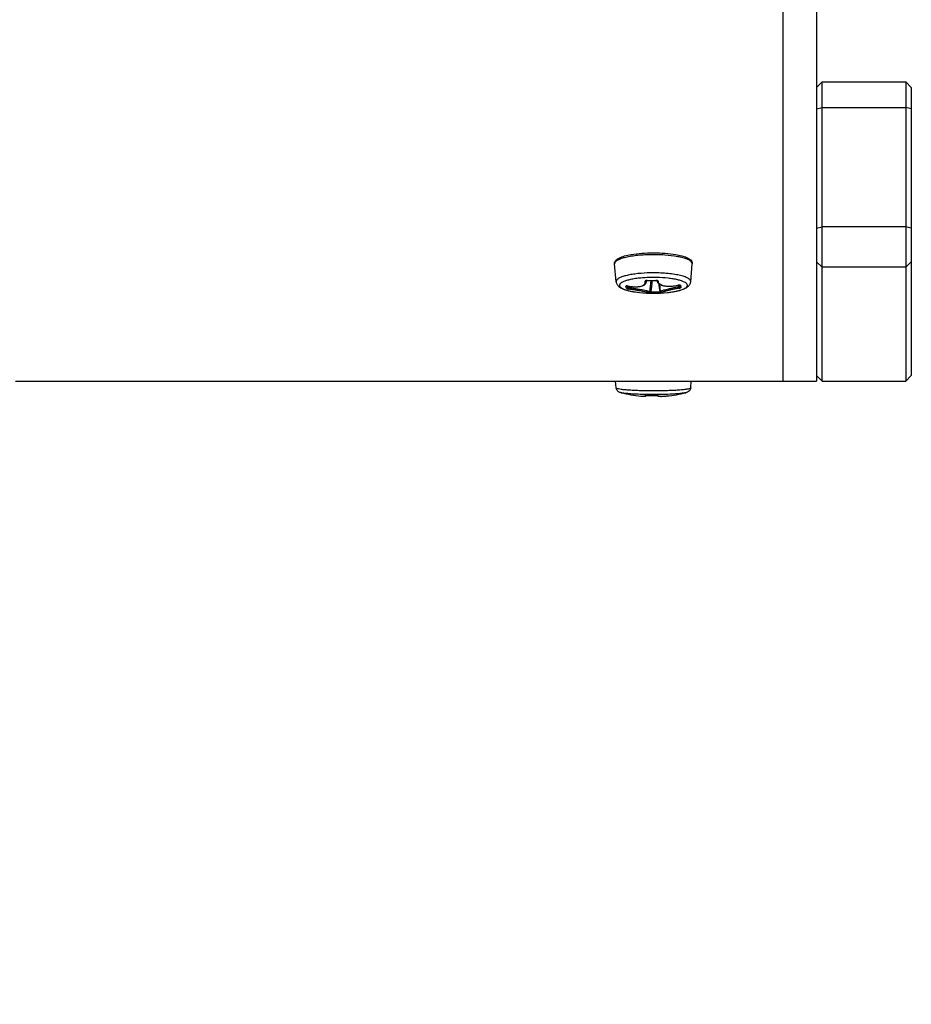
# Model space of a CAD drawing. Header units: millimetres. Extents: x 0 to 420, y 0 to 297.
# Tile 242 of 256: x 268 to 276, y 170 to 178. Entities that reach past the tile are written whole.
import ezdxf

# ---------------------------------------------------------------- set-up
doc = ezdxf.new("R2010")
doc.units = ezdxf.units.MM
doc.header["$LTSCALE"] = 23.1
doc.layers.get('0').update_dxf_attribs({"linetype": 'CONTINUOUS'})
doc.layers.add('DIM_PILOTEES', color=7, linetype='CONTINUOUS')
doc.styles.get("Standard").update_dxf_attribs({"font": 'txt', "width": 0.7})
doc.dimstyles.new('DIMSTYLE_1', dxfattribs={"dimtxt": 2.5, "dimasz": 3.5, "dimexe": 2, "dimexo": 0, "dimtad": 1, "dimdec": 0, "dimlfac": 10, "dimdsep": 46, "dimtxsty": 'Standard', "dimblk": '_FILLED', "dimblk1": '_FILLED', "dimblk2": '_FILLED', "dimcen": 0.09, "dimazin": 2, "dimtp": 1.2, "dimtm": 1.2, "dimtfac": 1, "dimtdec": 0, "dimtofl": 0, "dimtmove": 0, "dimatfit": 3, "dimldrblk": '_FILLED', "dimfxl": 0, "dimtolj": 1, "dimarcsym": 0})

# ---------------------------------------------------------------- blocks, each defined once
blk = doc.blocks.new('_FILLED')
at = {"color": 0, "linetype": 'ByBlock'}
blk.add_solid([(0, 0), (-1, 0.1429), (-1, -0.1429)], dxfattribs=at)
blk = doc.blocks.new('*D1')
at = {"layer": 'DIM_PILOTEES', "color": 2, "linetype": 'Continuous'}
for p, q in [((273.9153, 254.2086), (213.2201, 254.2086)), ((215.2201, 254.2086), (215.2201, 191.8279)), ((215.2201, 129.4471), (215.2201, 191.8279)), ((273.9407, 129.4471), (213.2201, 129.4471))]:
    blk.add_line(p, q, dxfattribs=at)
at = {"layer": 'DIM_PILOTEES', "color": 2, "linetype": 'Continuous', "xscale": 3.5, "yscale": 3.5, "zscale": 3.5}
for p, rotation in [((215.2201, 254.2086), 90), ((215.2201, 129.4471), 270)]:
    blk.add_blockref('_FILLED', p, dxfattribs=dict(at, rotation=rotation))
at = {"layer": 'DIM_PILOTEES', "color": 2, "linetype": 'Continuous', "insert": (212.0951, 191.6644), "char_height": 2.5, "width": 10.982143, "attachment_point": 2, "rotation": 90, "line_spacing_factor": 0.9}
blk.add_mtext('{\\ftxt;\\W0.0001;\\H0.0001;\\~}{\\ftxt;\\W2.9285714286;\\H2.5; }{\\ftxt;\\W0.0001;\\H0.0001;\\~}', dxfattribs=at)

msp = doc.modelspace()

# ---------------------------------------------------------------- linework, layer by layer
at = {"color": 7, "linetype": 'Continuous'}
for p, q in [((275.1211, 254.072), (275.1211, 175.172)), ((275.4211, 254.072), (275.4211, 175.172)), ((275.4211, 177.8044), (275.4711, 177.8544)), ((275.4711, 177.8544), (276.2211, 177.8544)), ((275.4711, 175.172), (275.4711, 177.8544)), ((276.2711, 177.8044), (276.2211, 177.8544)), ((276.2211, 177.8544), (276.2211, 175.172)), ((276.2711, 177.8044), (276.2711, 175.222)), ((275.4211, 177.6128), (275.4711, 177.6244)), ((275.4711, 177.6244), (276.2211, 177.6244)), ((276.2711, 177.6128), (276.2211, 177.6244)), ((275.4211, 176.5431), (275.4711, 176.5548)), ((276.2211, 176.5548), (275.4711, 176.5548)), ((276.2711, 176.5431), (276.2211, 176.5548)), ((273.6274, 176.0638), (273.613, 176.2231)), ((274.2947, 176.0638), (274.3091, 176.2231)), ((275.4211, 176.2412), (275.4711, 176.1925)), ((276.2711, 176.2412), (276.2211, 176.1925)), ((276.2211, 176.1925), (275.4711, 176.1925)), ((273.9024, 176.074), (273.897, 176.0736)), ((273.8972, 176.0627), (273.8982, 176.0726)), ((273.9041, 176.074), (273.9045, 176.074)), ((273.9041, 176.074), (273.9044, 176.0731)), ((273.9809, 176.0754), (273.9812, 176.0744)), ((273.9928, 176.073), (273.9939, 176.0725)), ((274.0248, 175.9742), (274.0176, 176.0405)), ((274.1793, 176.0324), (274.1797, 176.032)), ((274.1846, 176.0329), (274.1864, 176.0161)), ((274.1919, 176.0334), (274.1925, 176.0312)), ((274.1925, 176.0312), (274.1935, 176.0282)), ((273.7171, 176.0132), (273.7142, 176.0227)), ((273.7201, 176.005), (273.7171, 176.0132)), ((273.731, 176.025), (273.7246, 176.0256)), ((273.732, 176.0137), (273.729, 176.022)), ((273.733, 176.0243), (273.732, 176.0137)), ((273.733, 176.0243), (273.732, 176.0137)), ((273.7338, 176.0245), (273.7339, 176.0242)), ((273.7443, 176.0224), (273.7431, 176.0083)), ((273.8345, 175.967), (273.8347, 175.967)), ((274.0168, 175.9736), (274.0228, 175.9733)), ((274.0228, 175.9733), (274.025, 175.9732)), ((274.0874, 175.967), (274.0875, 175.967)), ((274.1935, 176.0282), (274.196, 176.0208)), ((274.1957, 176.0209), (274.1959, 176.0213)), ((274.196, 176.0208), (274.1964, 176.0197)), ((274.205, 176.0219), (274.2079, 176.0136)), ((268.2466, 175.172), (275.4211, 175.172)), ((273.6273, 175.1111), (273.622, 175.172)), ((274.2948, 175.1111), (274.3001, 175.172)), ((275.4211, 175.222), (275.4711, 175.172)), ((275.4711, 175.172), (276.2211, 175.172)), ((276.2711, 175.222), (276.2211, 175.172)), ((274.2938, 175.1092), (274.2928, 175.1084)), ((273.9041, 175.0437), (273.9042, 175.0437)), ((273.9809, 175.0433), (273.9809, 175.0432)), ((273.9964, 175.0428), (273.9982, 175.0425))]:
    msp.add_line(p, q, dxfattribs=at)
for points in [[(273.7339, 176.0242), (273.7454, 176.0222), (273.7588, 176.0204), (273.7719, 176.0191), (273.7848, 176.0182), (273.7973, 176.0179), (273.8094, 176.0181), (273.821, 176.0187), (273.8321, 176.0199), (273.8425, 176.0216), (273.8523, 176.0239), (273.8613, 176.0266), (273.8694, 176.03), (273.8766, 176.0338), (273.8827, 176.0381), (273.8878, 176.0428), (273.8919, 176.048), (273.8949, 176.0537), (273.8967, 176.0597), (273.8972, 176.0628)], [(273.8941, 176.0713), (273.8941, 176.0713), (273.8944, 176.0715), (273.8949, 176.0717), (273.8957, 176.072), (273.8967, 176.0723), (273.898, 176.0725)], [(273.898, 176.0725), (273.8994, 176.0728), (273.9011, 176.073), (273.903, 176.073), (273.9044, 176.0731)], [(273.9044, 176.0731), (273.9158, 176.073), (273.9293, 176.073), (273.9427, 176.0731), (273.9562, 176.0735), (273.9696, 176.0739), (273.9812, 176.0744)], [(273.9812, 176.0744), (273.9827, 176.0745), (273.9846, 176.0744), (273.9864, 176.0743), (273.9881, 176.0741), (273.9896, 176.0738), (273.991, 176.0735), (273.9921, 176.0732), (273.9928, 176.073)], [(273.9928, 176.073), (273.9932, 176.0704), (273.9951, 176.0642), (273.9983, 176.0579), (274.0029, 176.0519), (274.0086, 176.0465), (274.0154, 176.0417)], [(274.0154, 176.0417), (274.0232, 176.0374), (274.0318, 176.0337), (274.0414, 176.0306), (274.0517, 176.028), (274.0627, 176.026), (274.0744, 176.0245), (274.0867, 176.0236), (274.0994, 176.0232), (274.1126, 176.0234), (274.1261, 176.0242), (274.1398, 176.0254), (274.1537, 176.0273), (274.1676, 176.0296), (274.1811, 176.0323)], [(274.1811, 176.0323), (274.183, 176.0327), (274.1848, 176.0329), (274.1866, 176.0331), (274.1882, 176.0333), (274.1897, 176.0334), (274.191, 176.0334)], [(274.191, 176.0334), (274.1922, 176.0334), (274.1931, 176.0333), (274.1938, 176.0332), (274.1943, 176.0331), (274.1945, 176.0331)], [(273.7217, 176.0251), (273.7214, 176.025), (273.7213, 176.0249), (273.7214, 176.025), (273.7218, 176.025), (273.7224, 176.0251), (273.7232, 176.0251), (273.7242, 176.0252), (273.7253, 176.0251), (273.7266, 176.0251), (273.7281, 176.025), (273.7297, 176.0248), (273.7313, 176.0246), (273.7331, 176.0243), (273.7339, 176.0242)], [(274.0248, 175.9742), (274.0249, 175.9733), (274.0255, 175.9714), (274.0264, 175.9696), (274.0276, 175.9681), (274.0288, 175.9669), (274.0301, 175.966), (274.0314, 175.9654), (274.0325, 175.9649), (274.033, 175.9647)], [(273.8479, 175.0387), (273.8488, 175.0386), (273.8525, 175.0383), (273.8559, 175.038), (273.8592, 175.0377), (273.8622, 175.0375), (273.8651, 175.0374), (273.8678, 175.0373), (273.8703, 175.0372), (273.8727, 175.0372), (273.8749, 175.0372), (273.8769, 175.0372), (273.8789, 175.0373), (273.8806, 175.0374), (273.8823, 175.0375), (273.8839, 175.0377), (273.8854, 175.038), (273.8869, 175.0383), (273.8884, 175.0387), (273.8899, 175.0393), (273.8914, 175.0401), (273.893, 175.0412), (273.8946, 175.0427), (273.8953, 175.0437)], [(273.8895, 175.0433), (273.8894, 175.0433), (273.8896, 175.0434), (273.8899, 175.0434), (273.8904, 175.0435), (273.891, 175.0435), (273.8918, 175.0436), (273.8927, 175.0437), (273.8937, 175.0437), (273.8948, 175.0437)], [(273.8948, 175.0437), (273.896, 175.0438), (273.8974, 175.0438), (273.8988, 175.0438), (273.9004, 175.0438), (273.902, 175.0437), (273.9037, 175.0437), (273.9155, 175.0433)], [(273.9155, 175.0433), (273.929, 175.043), (273.9425, 175.0428), (273.9559, 175.0428), (273.9694, 175.0429), (273.9815, 175.0432)], [(273.9815, 175.0432), (273.9832, 175.0432), (273.9847, 175.0432), (273.9863, 175.0432), (273.9877, 175.0432), (273.9891, 175.0432), (273.9905, 175.0432), (273.9917, 175.0431), (273.9929, 175.0431), (273.994, 175.043), (273.995, 175.0429), (273.9959, 175.0428), (273.9964, 175.0428)], [(273.9964, 175.0428), (273.9973, 175.0419), (273.9991, 175.0407), (274.001, 175.0398), (274.0028, 175.039), (274.0048, 175.0384), (274.0069, 175.0379), (274.0091, 175.0375), (274.0115, 175.0372), (274.0141, 175.0369), (274.0169, 175.0366), (274.0199, 175.0364), (274.0232, 175.0363), (274.0268, 175.0362), (274.0305, 175.0362), (274.0346, 175.0363), (274.0389, 175.0364), (274.0435, 175.0365), (274.0483, 175.0368), (274.0534, 175.0371), (274.0587, 175.0374), (274.0643, 175.0378), (274.0702, 175.0383), (274.0763, 175.0389), (274.0816, 175.0394)]]:
    msp.add_lwpolyline(points, dxfattribs=at)
for centre, radius, start, end in [((273.6842, 176.0689), 0.0571, 185.20471, 198.21397), ((273.9024, 176.0367), 0.0373, 98.33372, 99.90408), ((273.9611, 174.7981), 1.3035, 88.74442, 92.63501), ((273.9035, 176.0248), 0.0493, 89.25723, 91.2152), ((273.9202, 177.3335), 1.2596, 269.28253, 272.75877), ((258.334, 177.6128), 15.6817, 353.99111, 354.3655), ((259.0131, 177.5374), 15.0094, 354.01435, 354.40232), ((273.9832, 176.0272), 0.0482, 92.41724, 92.75641), ((273.9832, 176.0264), 0.049, 88.74295, 92.41304), ((274.001, 176.0766), 0.00856, 195.90374, 207.29932), ((288.4821, 177.7291), 14.5715, 186.62843, 186.91944), ((274.1946, 175.9629), 0.0711, 102.17397, 102.37032), ((274.1951, 175.9603), 0.0739, 100.10922, 102.16458), ((274.1996, 176.0407), 0.00955, 225.73682, 231.98206), ((274.6132, 176.1555), 0.4294, 196.8017, 198.12916), ((273.9046, 176.0796), 0.1848, 197.20714, 198.18243), ((273.7194, 175.9454), 0.0804, 79.65695, 81.71312), ((273.9611, 177.1637), 1.2033, 263.973, 276.027), ((273.9197, 175.9722), 0.01, 268.05695, 354.07189), ((273.9577, 177.1599), 1.1878, 269.17641, 272.84898), ((273.9585, 177.1586), 1.1978, 269.17475, 272.84731), ((273.9613, 176.235), 1.2017, 256.03715, 264.58534), ((273.9608, 176.2348), 1.2015, 275.76877, 283.96354), ((274.2207, 175.1894), 0.1242, 283.39727, 283.96023), ((273.8968, 174.8539), 0.19, 87.80047, 88.30823), ((273.9496, 176.2306), 1.1878, 267.80276, 271.50579), ((273.9856, 174.8626), 0.1807, 90.97457, 91.50455), ((273.9895, 174.9631), 0.0801, 85.1491, 85.88602)]:
    msp.add_arc(centre, radius, start, end, dxfattribs=at)
for points, knots in [([(273.613, 176.2231), (273.6125, 176.2291), (273.6145, 176.2413), (273.6247, 176.2564), (273.6391, 176.2682), (273.6568, 176.278), (273.6779, 176.2867), (273.7127, 176.2977), (273.741, 176.3036), (273.7609, 176.3071)], [0, 0, 0, 0, 0.098641, 0.194729, 0.293066, 0.402041, 0.526305, 0.667588, 1, 1, 1, 1]), ([(274.3056, 176.2363), (274.3018, 176.2423), (274.2881, 176.2538), (274.2605, 176.2668), (274.2226, 176.2787), (274.1559, 176.2932), (274.058, 176.3041), (273.9543, 176.3065), (273.869, 176.3031), (273.8084, 176.2978), (273.7531, 176.2901), (273.7051, 176.2802), (273.6661, 176.2685), (273.64, 176.2569), (273.6252, 176.2464), (273.6179, 176.239), (273.6135, 176.2312), (273.6128, 176.2257), (273.613, 176.2231)], [0, 0, 0, 0, 0.029276, 0.070995, 0.125567, 0.191868, 0.351447, 0.52946, 0.618031, 0.702325, 0.779562, 0.847275, 0.903473, 0.946903, 0.963825, 0.977824, 0.989507, 1, 1, 1, 1]), ([(273.7609, 176.3071), (273.7923, 176.3125), (273.8589, 176.3201), (273.961, 176.3238), (274.0632, 176.3201), (274.1298, 176.3125), (274.1612, 176.3071)], [0, 0, 0, 0, 0.23779, 0.499999, 0.762208, 1, 1, 1, 1]), ([(274.1612, 176.3071), (274.1792, 176.304), (274.2118, 176.2971), (274.2497, 176.2851), (274.2741, 176.2735), (274.2886, 176.2641), (274.3003, 176.2528), (274.3056, 176.2435), (274.3073, 176.2385)], [0, 0, 0, 0, 0.32776, 0.597298, 0.7104, 0.811725, 0.90598, 1, 1, 1, 1]), ([(274.3081, 176.2309), (274.308, 176.2314), (274.3073, 176.2332), (274.3064, 176.235), (274.3056, 176.2363)], [0, 0, 0, 0, 0.24064, 1, 1, 1, 1]), ([(273.9057, 176.1416), (273.8685, 176.1402), (273.8149, 176.1361), (273.7477, 176.1254), (273.7062, 176.1159), (273.6726, 176.105), (273.6502, 176.0943), (273.6376, 176.0849), (273.6314, 176.0781), (273.6277, 176.071), (273.6272, 176.0661), (273.6274, 176.0638)], [0, 0, 0, 0, 0.370949, 0.534455, 0.67696, 0.794871, 0.886101, 0.921876, 0.951749, 0.977028, 1, 1, 1, 1]), ([(274.2938, 176.0712), (274.2918, 176.0776), (274.2834, 176.0863), (274.2695, 176.0953), (274.248, 176.1056), (274.2135, 176.1167), (274.1642, 176.1274), (274.1062, 176.1356), (274.0192, 176.1429), (273.9515, 176.1434), (273.9057, 176.1416)], [0, 0, 0, 0, 0.049595, 0.083475, 0.124121, 0.225572, 0.35179, 0.498367, 0.659651, 1, 1, 1, 1]), ([(273.63, 176.0511), (273.6326, 176.0432), (273.641, 176.029), (273.6593, 176.0135), (273.6805, 176.0018), (273.7147, 175.9884), (273.7664, 175.9758), (273.8105, 175.9696), (273.8345, 175.967)], [0, 0, 0, 0, 0.107923, 0.208112, 0.30999, 0.421504, 0.684764, 1, 1, 1, 1]), ([(273.9012, 176.1002), (273.8836, 176.0994), (273.8496, 176.0971), (273.801, 176.0915), (273.7576, 176.084), (273.7208, 176.0749), (273.6917, 176.0645), (273.6728, 176.0544), (273.6629, 176.0454), (273.6585, 176.039), (273.6566, 176.0322), (273.6572, 176.0278), (273.6579, 176.0258)], [0, 0, 0, 0, 0.19652, 0.380139, 0.545358, 0.687466, 0.802929, 0.890089, 0.923643, 0.95165, 0.976094, 1, 1, 1, 1]), ([(273.7338, 176.0245), (273.7546, 176.0207), (273.7852, 176.0174), (273.8239, 176.0191), (273.8478, 176.0232), (273.8669, 176.0299), (273.8805, 176.0394), (273.8876, 176.0522), (273.8867, 176.0613), (273.8854, 176.0655)], [0, 0, 0, 0, 0.356818, 0.515143, 0.652269, 0.764886, 0.853747, 0.926746, 1, 1, 1, 1]), ([(273.896, 176.0734), (273.8944, 176.0731), (273.8914, 176.0724), (273.8877, 176.0706), (273.8853, 176.0683), (273.8851, 176.0662), (273.8854, 176.0655)], [0, 0, 0, 0, 0.346946, 0.624096, 0.82969, 1, 1, 1, 1]), ([(273.8854, 176.0655), (273.8875, 176.0654), (273.8916, 176.0666), (273.8945, 176.07), (273.8953, 176.0718)], [0, 0, 0, 0, 0.507784, 1, 1, 1, 1]), ([(273.8972, 176.0628), (273.8973, 176.0635), (273.8974, 176.0667), (273.897, 176.0698), (273.8964, 176.0721)], [0, 0, 0, 0, 0.242957, 1, 1, 1, 1]), ([(273.9918, 176.0746), (273.9912, 176.0747), (273.9887, 176.0752), (273.9862, 176.0754), (273.9843, 176.0754)], [0, 0, 0, 0, 0.240232, 1, 1, 1, 1]), ([(274.2642, 176.0365), (274.2627, 176.0412), (274.2546, 176.0509), (274.2361, 176.0619), (274.2098, 176.0723), (274.1762, 176.0814), (274.136, 176.0892), (274.0733, 176.0976), (274.0238, 176.1005), (273.9897, 176.1013)], [0, 0, 0, 0, 0.051584, 0.124661, 0.222305, 0.343695, 0.486204, 0.646138, 1, 1, 1, 1]), ([(274.0028, 176.0675), (274.0027, 176.0693), (274.0001, 176.0718), (273.9961, 176.0736), (273.9933, 176.0743), (273.9918, 176.0746)], [0, 0, 0, 0, 0.380836, 0.662366, 1, 1, 1, 1]), ([(274.0028, 176.0675), (274.0009, 176.0675), (273.997, 176.0683), (273.9942, 176.0711), (273.9934, 176.0727)], [0, 0, 0, 0, 0.511501, 1, 1, 1, 1]), ([(274.0028, 176.0675), (274.003, 176.063), (274.0062, 176.0533), (274.0181, 176.0418), (274.0356, 176.0331), (274.0583, 176.027), (274.0853, 176.0238), (274.1263, 176.0234), (274.1581, 176.0277), (274.1793, 176.0324)], [0, 0, 0, 0, 0.069581, 0.149378, 0.248347, 0.368952, 0.509381, 0.665301, 1, 1, 1, 1]), ([(274.0875, 175.967), (274.1129, 175.9697), (274.1493, 175.9749), (274.1948, 175.9855), (274.2234, 175.9944), (274.2482, 176.0049), (274.2699, 176.0184), (274.2878, 176.0374), (274.2939, 176.0546), (274.2947, 176.0638)], [0, 0, 0, 0, 0.315196, 0.452431, 0.57477, 0.683667, 0.784349, 0.887119, 1, 1, 1, 1]), ([(274.0875, 175.967), (274.101, 175.9685), (274.1268, 175.9717), (274.1632, 175.9781), (274.1907, 175.9847), (274.2101, 175.9906), (274.2259, 175.9962), (274.2421, 176.0036), (274.2566, 176.0134), (274.264, 176.0232), (274.2654, 176.0311), (274.2648, 176.0348), (274.2642, 176.0365)], [0, 0, 0, 0, 0.201958, 0.386042, 0.548545, 0.620764, 0.686564, 0.798167, 0.88341, 0.946272, 0.973138, 1, 1, 1, 1]), ([(274.1921, 176.034), (274.1914, 176.034), (274.188, 176.0338), (274.1847, 176.0334), (274.1822, 176.033)], [0, 0, 0, 0, 0.233346, 1, 1, 1, 1]), ([(274.2021, 176.0314), (274.2017, 176.0325), (274.1977, 176.034), (274.1944, 176.034), (274.1921, 176.034)], [0, 0, 0, 0, 0.344628, 1, 1, 1, 1]), ([(273.6579, 176.0258), (273.659, 176.0223), (273.6639, 176.0152), (273.6755, 176.0063), (273.6918, 175.9979), (273.7221, 175.9866), (273.7702, 175.9753), (273.8117, 175.9695), (273.8345, 175.967)], [0, 0, 0, 0, 0.057114, 0.131611, 0.227073, 0.34413, 0.638683, 1, 1, 1, 1]), ([(273.7246, 176.0256), (273.7231, 176.0257), (273.7204, 176.0258), (273.717, 176.0253), (273.7146, 176.0246), (273.7141, 176.0232), (273.7142, 176.0227)], [0, 0, 0, 0, 0.391163, 0.68745, 0.877825, 1, 1, 1, 1]), ([(273.7201, 176.005), (273.7227, 176.0045), (273.7287, 176.0058), (273.7317, 176.0111), (273.732, 176.0137)], [0, 0, 0, 0, 0.502171, 1, 1, 1, 1]), ([(273.7201, 176.005), (273.7202, 176.0046), (273.7209, 176.0039), (273.7234, 176.0024), (273.7281, 176.0006), (273.7349, 175.9988), (273.7401, 175.9978), (273.7428, 175.9973)], [0, 0, 0, 0, 0.047711, 0.123016, 0.353048, 0.661223, 1, 1, 1, 1]), ([(273.732, 176.0137), (273.7321, 176.0132), (273.7334, 176.0121), (273.7358, 176.0107), (273.7392, 176.0093), (273.7417, 176.0086), (273.7431, 176.0083)], [0, 0, 0, 0, 0.136323, 0.368818, 0.670868, 1, 1, 1, 1]), ([(273.7428, 175.9973), (273.7425, 175.9977), (273.7423, 175.9991), (273.7423, 176.0015), (273.7425, 176.0047), (273.7429, 176.0071), (273.7431, 176.0083)], [0, 0, 0, 0, 0.129864, 0.359862, 0.6633, 1, 1, 1, 1]), ([(273.9193, 175.9622), (273.9191, 175.9627), (273.9176, 175.9633), (273.9148, 175.9644), (273.9102, 175.9658), (273.9041, 175.9674), (273.8963, 175.9693), (273.8831, 175.9723), (273.8635, 175.9763), (273.8368, 175.9814), (273.8069, 175.9867), (273.7752, 175.9921), (273.7536, 175.9956), (273.7428, 175.9973)], [0, 0, 0, 0, 0.008096, 0.025195, 0.051541, 0.087006, 0.131285, 0.183939, 0.311981, 0.465244, 0.636424, 0.817423, 1, 1, 1, 1]), ([(273.9296, 175.9712), (273.9294, 175.9717), (273.9278, 175.9726), (273.9249, 175.9739), (273.92, 175.9755), (273.9135, 175.9773), (273.9054, 175.9794), (273.8914, 175.9826), (273.8707, 175.9869), (273.8425, 175.9923), (273.8109, 175.9977), (273.7774, 176.0032), (273.7545, 176.0066), (273.7431, 176.0083)], [0, 0, 0, 0, 0.008647, 0.026026, 0.052554, 0.088134, 0.132474, 0.185138, 0.313063, 0.466075, 0.636947, 0.817658, 1, 1, 1, 1]), ([(273.9193, 175.9622), (273.9194, 175.962), (273.9202, 175.962), (273.9213, 175.9618), (273.9235, 175.9616), (273.9262, 175.9614), (273.9295, 175.9613), (273.9346, 175.9611), (273.9385, 175.961), (273.9413, 175.9609)], [0, 0, 0, 0, 0.024385, 0.085262, 0.180624, 0.306631, 0.458139, 0.62897, 1, 1, 1, 1]), ([(273.9296, 175.9712), (273.9297, 175.9713), (273.93, 175.9713), (273.9307, 175.9714), (273.9317, 175.9715), (273.9337, 175.9717), (273.9367, 175.972), (273.9393, 175.9721), (273.9407, 175.9722)], [0, 0, 0, 0, 0.025609, 0.087624, 0.183669, 0.309632, 0.630215, 1, 1, 1, 1]), ([(273.9413, 175.9609), (273.9412, 175.961), (273.9411, 175.9614), (273.9409, 175.962), (273.9408, 175.9631), (273.9407, 175.9652), (273.9406, 175.9683), (273.9406, 175.9708), (273.9407, 175.9722)], [0, 0, 0, 0, 0.027998, 0.090799, 0.187499, 0.314327, 0.635518, 1, 1, 1, 1]), ([(274.018, 175.9623), (274.0179, 175.9623), (274.0178, 175.9627), (274.0176, 175.9634), (274.0175, 175.9645), (274.0172, 175.9665), (274.017, 175.9696), (274.0168, 175.9722), (274.0168, 175.9736)], [0, 0, 0, 0, 0.027898, 0.09104, 0.188078, 0.315132, 0.636289, 1, 1, 1, 1]), ([(274.018, 175.9623), (274.0196, 175.9624), (274.025, 175.9627), (274.0303, 175.963), (274.034, 175.9635)], [0, 0, 0, 0, 0.298829, 1, 1, 1, 1]), ([(274.1864, 176.0161), (274.1758, 176.0142), (274.1551, 176.0103), (274.125, 176.0043), (274.0973, 175.9982), (274.073, 175.9923), (274.0531, 175.9868), (274.0384, 175.9822), (274.0296, 175.9785), (274.0257, 175.9761), (274.0248, 175.9747), (274.0248, 175.9742)], [0, 0, 0, 0, 0.191405, 0.37641, 0.547811, 0.698721, 0.823062, 0.916035, 0.974619, 0.990945, 1, 1, 1, 1]), ([(274.034, 175.9635), (274.0345, 175.9636), (274.0353, 175.9637), (274.0362, 175.9639), (274.0366, 175.964), (274.037, 175.9642), (274.0368, 175.9643), (274.0367, 175.9643)], [0, 0, 0, 0, 0.472672, 0.720312, 0.873107, 0.93514, 1, 1, 1, 1]), ([(274.1883, 176.0052), (274.1775, 176.0031), (274.1564, 175.999), (274.126, 175.9925), (274.1021, 175.987), (274.0848, 175.9827), (274.0734, 175.9798), (274.0634, 175.977), (274.0548, 175.9744), (274.0477, 175.972), (274.0422, 175.9699), (274.0387, 175.9684), (274.0368, 175.9671), (274.0357, 175.9664), (274.035, 175.9649), (274.0362, 175.9644), (274.0367, 175.9643)], [0, 0, 0, 0, 0.204795, 0.401578, 0.58132, 0.662096, 0.735492, 0.800643, 0.856804, 0.903374, 0.939918, 0.966207, 0.975538, 0.982433, 0.99031, 1, 1, 1, 1]), ([(274.1864, 176.0161), (274.1871, 176.0163), (274.1895, 176.017), (274.1919, 176.018), (274.1934, 176.019)], [0, 0, 0, 0, 0.272085, 1, 1, 1, 1]), ([(274.1883, 176.0052), (274.1882, 176.0065), (274.1875, 176.0101), (274.1868, 176.0138), (274.1864, 176.0161)], [0, 0, 0, 0, 0.358032, 1, 1, 1, 1]), ([(274.1883, 176.0052), (274.1909, 176.0057), (274.1958, 176.0069), (274.2014, 176.0087), (274.205, 176.0104), (274.2069, 176.0115), (274.2081, 176.0129), (274.2079, 176.0136)], [0, 0, 0, 0, 0.36868, 0.683752, 0.806108, 0.899453, 1, 1, 1, 1]), ([(274.1934, 176.019), (274.1937, 176.0191), (274.1945, 176.0197), (274.1953, 176.0203), (274.1957, 176.0209)], [0, 0, 0, 0, 0.304064, 1, 1, 1, 1]), ([(274.2079, 176.0136), (274.2056, 176.0131), (274.2006, 176.0137), (274.1972, 176.0175), (274.1964, 176.0197)], [0, 0, 0, 0, 0.503662, 1, 1, 1, 1]), ([(273.6714, 175.0688), (273.6678, 175.0697), (273.6601, 175.0719), (273.6472, 175.0776), (273.6333, 175.0897), (273.628, 175.1034), (273.6273, 175.1111)], [0, 0, 0, 0, 0.172214, 0.366673, 0.644538, 1, 1, 1, 1]), ([(273.9011, 175.0852), (273.8826, 175.0855), (273.8466, 175.0862), (273.795, 175.0881), (273.7483, 175.0907), (273.708, 175.0938), (273.6751, 175.0973), (273.6508, 175.1012), (273.636, 175.1048), (273.6291, 175.1081), (273.6274, 175.1102), (273.6273, 175.1111)], [0, 0, 0, 0, 0.200692, 0.38903, 0.559449, 0.70694, 0.827216, 0.9169, 0.973882, 0.990243, 1, 1, 1, 1]), ([(273.8977, 175.0525), (273.8726, 175.053), (273.8257, 175.0542), (273.7615, 175.0576), (273.716, 175.0615), (273.6875, 175.0655), (273.6762, 175.0676), (273.6714, 175.0688)], [0, 0, 0, 0, 0.330922, 0.620204, 0.848233, 0.934362, 1, 1, 1, 1]), ([(274.2495, 175.0685), (274.2422, 175.0668), (274.2245, 175.0639), (274.1937, 175.0604), (274.1553, 175.0574), (274.0925, 175.054), (274.0059, 175.0518), (273.9344, 175.0519), (273.8977, 175.0525)], [0, 0, 0, 0, 0.063984, 0.15261, 0.263136, 0.391985, 0.687293, 1, 1, 1, 1]), ([(274.2928, 175.1084), (274.2912, 175.1072), (274.2864, 175.1052), (274.2775, 175.1027), (274.2652, 175.1002), (274.2427, 175.0968), (274.2075, 175.0931), (274.1578, 175.0896), (274.0999, 175.087), (274.0361, 175.0853), (273.9692, 175.0846), (273.9238, 175.0849), (273.9011, 175.0852)], [0, 0, 0, 0, 0.015463, 0.039028, 0.070779, 0.110511, 0.212396, 0.340673, 0.490067, 0.654375, 0.82675, 1, 1, 1, 1]), ([(274.283, 175.0852), (274.2781, 175.0802), (274.2674, 175.0735), (274.2557, 175.0701), (274.2507, 175.0688)], [0, 0, 0, 0, 0.574741, 1, 1, 1, 1]), ([(274.2948, 175.1111), (274.2944, 175.106), (274.2917, 175.0965), (274.2861, 175.0885), (274.283, 175.0852)], [0, 0, 0, 0, 0.523956, 1, 1, 1, 1]), ([(274.2948, 175.1111), (274.2948, 175.1106), (274.2944, 175.1099), (274.294, 175.1094), (274.2938, 175.1092)], [0, 0, 0, 0, 0.712477, 1, 1, 1, 1]), ([(273.8479, 175.0387), (273.8514, 175.0383), (273.8578, 175.0378), (273.8666, 175.0373), (273.8739, 175.0371), (273.8796, 175.0373), (273.8832, 175.0378), (273.8853, 175.0385), (273.8862, 175.039), (273.8868, 175.0397), (273.8867, 175.041), (273.8859, 175.0417), (273.8854, 175.0422)], [0, 0, 0, 0, 0.245646, 0.455939, 0.628663, 0.762357, 0.856645, 0.889577, 0.914039, 0.932318, 0.949419, 1, 1, 1, 1]), ([(273.8919, 175.0437), (273.8908, 175.0437), (273.8894, 175.0436), (273.8875, 175.0434), (273.8866, 175.0432), (273.8858, 175.043), (273.8854, 175.0428), (273.8851, 175.0424), (273.8853, 175.0422), (273.8854, 175.0422)], [0, 0, 0, 0, 0.44045, 0.612867, 0.750426, 0.851954, 0.91808, 0.95701, 1, 1, 1, 1]), ([(273.9024, 175.0438), (273.9015, 175.0438), (273.898, 175.0439), (273.8945, 175.0439), (273.8919, 175.0437)], [0, 0, 0, 0, 0.273613, 1, 1, 1, 1]), ([(273.9952, 175.043), (273.9943, 175.0431), (273.9901, 175.0433), (273.9858, 175.0434), (273.9825, 175.0433)], [0, 0, 0, 0, 0.223832, 1, 1, 1, 1]), ([(274.0028, 175.0415), (274.0027, 175.0417), (274.002, 175.0421), (274.0008, 175.0424), (273.9987, 175.0427), (273.9972, 175.0429), (273.9963, 175.0429)], [0, 0, 0, 0, 0.096896, 0.296085, 0.600366, 1, 1, 1, 1]), ([(274.0028, 175.0415), (274.0029, 175.0406), (274.005, 175.0388), (274.0123, 175.0369), (274.0275, 175.0359), (274.0517, 175.0367), (274.0707, 175.0383), (274.0814, 175.0394)], [0, 0, 0, 0, 0.032668, 0.088605, 0.286904, 0.596934, 1, 1, 1, 1])]:
    msp.add_open_spline(points, degree=3, knots=knots, dxfattribs=at)
for points in [[(274.3073, 176.2385), (274.3089, 176.2336), (274.3095, 176.2283), (274.3091, 176.2231)], [(274.3091, 176.2231), (274.3093, 176.2257), (274.309, 176.2284), (274.3081, 176.2309)], [(274.202, 176.0314), (274.1993, 176.0307), (274.1959, 176.0314), (274.1937, 176.0332)], [(274.2947, 176.0638), (274.295, 176.0663), (274.2946, 176.0689), (274.2938, 176.0712)], [(273.7142, 176.0227), (273.7171, 176.0222), (273.7206, 176.0231), (273.7228, 176.0251)], [(274.0367, 175.9643), (274.0355, 175.9642), (274.0342, 175.9643), (274.033, 175.9647)], [(273.8854, 175.0422), (273.8873, 175.0421), (273.8893, 175.0426), (273.8909, 175.0435)], [(274.0028, 175.0415), (274.0011, 175.0414), (273.9993, 175.0418), (273.9978, 175.0426)]]:
    msp.add_open_spline(points, degree=3, dxfattribs=at)

# ---------------------------------------------------------------- dimensions: what is measured, and where the dimension line sits
at = {"layer": 'DIM_PILOTEES', "color": 2, "linetype": 'Continuous'}
dim = msp.add_linear_dim(base=(215.2201, 254.2086), p1=(273.9407, 129.4471), p2=(273.9153, 254.2086), angle=90, text='{\\ftxt;\\W0.0001;\\H0.0001;\\~}{\\ftxt;\\W2.9285714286;\\H2.5; }{\\ftxt;\\W0.0001;\\H0.0001;\\~}', dimstyle='DIMSTYLE_1', dxfattribs=at)
dim.commit()
dim.dimension.update_dxf_attribs({"geometry": '*D1', "text_midpoint": (215.2201, 191.3072), "dimtype": 160})

doc.saveas('drawing.dxf')
